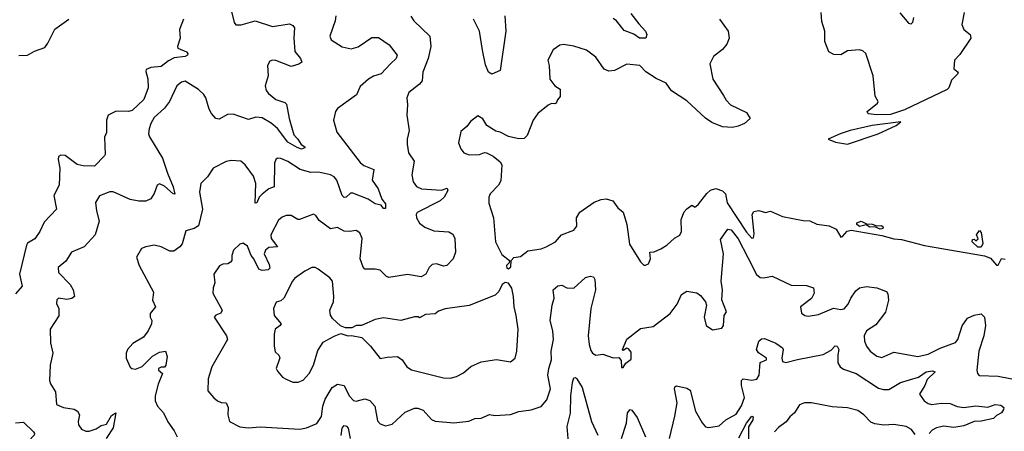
# Model space of a CAD drawing. Extents: x 2293139 to 2515392, y 824115 to 1006937.
# Tile 218 of 256: x 2345239 to 2350991, y 957988 to 960392. Entities that reach past the tile are written whole.
import ezdxf

# ---------------------------------------------------------------- set-up
doc = ezdxf.new("R2010")
doc.units = 0

msp = doc.modelspace()

# ---------------------------------------------------------------- linework, layer by layer
at = {"layer": '0CON10XD'}
for points in [[(2346471.4, 960455), (2346491.2, 960375), (2346502.3, 960362.3), (2346532.3, 960362.3), (2346615, 960385.4), (2346715, 960351.5), (2346815, 960367.1), (2346835, 960358), (2346844.2, 960345), (2346840.4, 960285), (2346846.3, 960206.3), (2346880, 960165), (2346886.2, 960145), (2346868.6, 960131.4), (2346825, 960119.6), (2346735, 960154.5), (2346715, 960156.4), (2346700.9, 960149.1), (2346686.4, 960125), (2346690, 960065), (2346673.6, 960005), (2346679.5, 959979.5), (2346691.9, 959961.9), (2346735, 959925.4), (2346788.2, 959908.2), (2346798.3, 959898.3), (2346812.3, 959815), (2346840, 959720), (2346864, 959695), (2346882.3, 959662.3), (2346905, 959650), (2346905, 959643.8), (2346885, 959636.7), (2346858.8, 959645), (2346805, 959677.5), (2346745, 959756.8), (2346708.5, 959788.5), (2346655, 959819.5), (2346618.1, 959821.9), (2346575, 959810), (2346485, 959840.9), (2346452.4, 959837.6), (2346405, 959811.4), (2346385.5, 959815.5), (2346358.6, 959845), (2346345, 959870), (2346326.7, 959935), (2346314.6, 959954.6), (2346282.9, 959985), (2346205, 960032.2), (2346185, 960026.7), (2346156.9, 960005), (2346113.8, 959915), (2346085.2, 959874.8), (2346025, 959820.6), (2346004.5, 959785), (2345995.5, 959755), (2345991.5, 959725), (2345997.2, 959707.2), (2346073.6, 959583.6), (2346101.5, 959495), (2346135.9, 959415.9), (2346145, 959373.3), (2346135, 959375.6), (2346085, 959418.9), (2346055, 959432.9), (2346042.5, 959425), (2346025, 959376.7), (2346005, 959346.7), (2345975, 959332), (2345935, 959331.4), (2345885, 959342.2), (2345785, 959387.5), (2345765, 959386.9), (2345705, 959363.8), (2345682.5, 959325), (2345686.9, 959275), (2345702.7, 959215), (2345679.5, 959135), (2345615, 959065.8), (2345542, 959035), (2345509.3, 958980.7), (2345463.8, 958945), (2345466.2, 958915), (2345534.2, 958845), (2345551.9, 958815), (2345558.6, 958775), (2345542.9, 958762.9), (2345515, 958757.9), (2345465, 958765.5), (2345455, 958756.7), (2345453.5, 958733.5), (2345468, 958705), (2345466.8, 958663.2), (2345416, 958585), (2345419.2, 958505), (2345431.5, 958445), (2345416.5, 958375), (2345413.8, 958285), (2345418.8, 958265), (2345447.9, 958217.9), (2345453.8, 958145), (2345495, 958127.1), (2345556.2, 958116.2), (2345575.8, 958105), (2345588.1, 958085), (2345580, 958045), (2345582, 958025), (2345600.7, 958000.7), (2345625, 957988.9), (2345645, 957988.9), (2345685, 958001.8), (2345715, 958021.3), (2345745, 958030), (2345775, 958080.8), (2345800, 958095), (2345785, 958008.9), (2345744.6, 957945)], [(2347086.4, 960415), (2347082.1, 960385), (2347051.4, 960295), (2347059.2, 960275), (2347123.2, 960233.2), (2347175, 960222.5), (2347216.1, 960233.9), (2347295, 960288.9), (2347335, 960288.1), (2347397.5, 960245), (2347443.8, 960185), (2347438, 960165), (2347404.3, 960135), (2347350.8, 960075), (2347305, 960062.9), (2347276, 960044), (2347228.3, 960001.7), (2347207, 959953), (2347095.8, 959874.2), (2347083.8, 959855), (2347072, 959805), (2347090.6, 959735), (2347227.5, 959557.5), (2347250.1, 959540.1), (2347307.5, 959517.5), (2347298.5, 959455), (2347332.1, 959405), (2347354.1, 959344.1), (2347375, 959317.5), (2347375, 959290), (2347365, 959290), (2347349.7, 959309.7), (2347315, 959316.7), (2347275, 959344.2), (2347185, 959378.5), (2347172, 959378), (2347145, 959355.5), (2347135, 959353.8), (2347122.3, 959365), (2347092, 959455), (2347075.2, 959475.2), (2347055, 959485.8), (2346985, 959500.8), (2346939.4, 959499.4), (2346876.7, 959516.7), (2346805, 959563.6), (2346765, 959581.8), (2346745, 959582.9), (2346734.5, 959575.5), (2346726.4, 959553.6), (2346724.5, 959415.5), (2346694.2, 959405), (2346655, 959373.6), (2346637.1, 959355), (2346625, 959321.9), (2346615, 959320), (2346617.9, 959435), (2346605, 959478.6), (2346555, 959544.4), (2346531.2, 959565), (2346475, 959570.6), (2346445, 959564.3), (2346370, 959525), (2346336.2, 959475), (2346296.7, 959435), (2346288.9, 959385), (2346306.9, 959285), (2346282.5, 959187.5), (2346257.6, 959172.4), (2346210.3, 959159.7), (2346187, 959083), (2346174.4, 959065.6), (2346139.5, 959040.5), (2346115, 959040.8), (2346065, 959065.8), (2346025, 959074.2), (2345975, 959066), (2345950, 959055), (2345921.2, 959005), (2345935.8, 958955.8), (2346020.3, 958800.3), (2346014.4, 958754.4), (2346032.9, 958715), (2346001.4, 958675), (2346000.8, 958655), (2346010.8, 958635), (2346009.2, 958615), (2345990, 958575), (2345961.7, 958538.3), (2345899.7, 958500.3), (2345868, 958465), (2345860, 958445), (2345860, 958415), (2345885, 958363.3), (2345894.3, 958354.3), (2345915, 958350.8), (2345955, 958365.7), (2346015, 958427.5), (2346055, 958450), (2346090, 958455), (2346101.2, 958425), (2346093.3, 958375), (2346085, 958363.3), (2346065, 958363.3), (2346050, 958355), (2346050, 958345), (2346073.3, 958325), (2346047.1, 958262.9), (2346030, 958195), (2346030, 958165), (2346044.2, 958134.2), (2346078.8, 958095), (2346105, 958043.8), (2346141.5, 957991.5), (2346158.1, 957955)], [(2347522.8, 960412.8), (2347541.9, 960385), (2347634.6, 960295), (2347640.6, 960235), (2347624.8, 960165.2), (2347592.9, 960085), (2347590, 960035), (2347574.4, 960015), (2347512.8, 959967.2), (2347499.4, 959935), (2347504.4, 959895), (2347500.5, 959835), (2347514.4, 959745), (2347502.5, 959695), (2347502, 959665), (2347509.2, 959615), (2347542.5, 959565), (2347529.4, 959485), (2347536.9, 959445), (2347557.7, 959417.7), (2347586.2, 959405), (2347703.8, 959396.2), (2347735, 959407.3), (2347740.8, 959395), (2347718.6, 959355), (2347695.6, 959335), (2347561.4, 959265), (2347555.7, 959255), (2347557.1, 959235), (2347575, 959204), (2347605, 959180), (2347658.3, 959158.3), (2347745, 959152.5), (2347769.7, 959139.7), (2347780.8, 959115), (2347784.5, 959035), (2347771.4, 958995), (2347734.5, 958955.5), (2347715, 958952.7), (2347674.6, 958965.4), (2347648, 958962), (2347630.6, 958945), (2347612.2, 958905), (2347585, 958890.7), (2347505, 958904.1), (2347395, 958886.7), (2347382.2, 958892.2), (2347345, 958929.2), (2347315, 958935.8), (2347255, 958935.8), (2347245, 958946.7), (2347227.8, 958995), (2347238.9, 959115), (2347225, 959147.5), (2347205, 959161.4), (2347165.5, 959154.5), (2347135, 959157.3), (2347095, 959177.5), (2347055, 959170.8), (2346988.3, 959218.3), (2346967.9, 959247.9), (2346955, 959256.2), (2346874.2, 959224.2), (2346864.4, 959224.4), (2346825, 959247.5), (2346795, 959247.5), (2346771.7, 959238.3), (2346749.8, 959220.2), (2346705.4, 959135), (2346708.5, 959115), (2346745.4, 959065), (2346695, 959062), (2346674.5, 959045.5), (2346666.6, 959025), (2346696.9, 958963.1), (2346699.4, 958940.6), (2346689.7, 958930.3), (2346655, 958926.2), (2346635, 958934.7), (2346607, 958995), (2346591.3, 959015), (2346569.8, 959069.8), (2346545, 959086.7), (2346525, 959080.6), (2346486.9, 959045), (2346477.5, 959015), (2346477.5, 958985), (2346470.6, 958975), (2346455, 958965.5), (2346425, 958964.2), (2346406.2, 958955), (2346372.9, 958905), (2346378.6, 958855), (2346368.6, 958825), (2346367.5, 958795), (2346422, 958695), (2346412.9, 958677.1), (2346385, 958666.9), (2346374.3, 958655), (2346447.3, 958545), (2346452.9, 958525), (2346361.9, 958365), (2346340, 958295), (2346338, 958225), (2346373, 958183), (2346395, 958166.2), (2346415, 958156.2), (2346445, 958153.3), (2346456.4, 958126.4), (2346455.4, 958085), (2346464, 958045), (2346524.4, 958014.4), (2346575, 958008.5), (2346644.5, 958014.5), (2346875, 958000.6), (2346915, 958007.5), (2346975, 958032.5), (2347002.8, 958075), (2347009.2, 958135), (2347022.9, 958175), (2347065, 958244.5), (2347095, 958262.9), (2347135, 958255.8), (2347163.8, 958195), (2347187.9, 958167.9), (2347205, 958163.9), (2347255, 958177.5), (2347285, 958167.1), (2347313.8, 958133.8), (2347328.8, 958048.8), (2347345, 958031.2), (2347375, 958019.2), (2347415, 958028.6), (2347490.9, 958099.1), (2347545, 958122.1), (2347565, 958122.5), (2347595, 958111.1), (2347645, 958056.9), (2347665, 958046.7), (2347775, 958037.3), (2347862.1, 958047.9), (2347897.5, 958062.5), (2347935.5, 958064.5), (2347983.5, 958086.5), (2348015, 958080), (2348105.8, 958085.8), (2348155, 958103.1), (2348227.6, 958112.4), (2348285, 958132.5), (2348319.1, 958170.9), (2348339.4, 958235), (2348324.7, 958315), (2348329.2, 958355), (2348344.7, 958405), (2348343.5, 958456.5), (2348357.8, 958525), (2348353.3, 958575), (2348337.1, 958635), (2348348.9, 958725), (2348361.9, 958765), (2348356, 958815), (2348382.6, 958837.4), (2348405, 958840.5), (2348435.9, 958825.9), (2348475, 958823.8), (2348545, 958885.5), (2348574.2, 958894.2), (2348590.8, 958890.8), (2348598.1, 958875), (2348602.9, 958815), (2348574.8, 958705), (2348560, 958545), (2348564.7, 958495), (2348575, 958460), (2348585, 958444.4), (2348605, 958432.9), (2348645, 958438.8), (2348705, 958417.5), (2348738.3, 958418.3), (2348751.7, 958401.7), (2348755, 958360), (2348765, 958360), (2348780, 958385), (2348811.2, 958408.8), (2348810.7, 958449.3), (2348795, 958470), (2348785, 958472.5), (2348765, 958460), (2348760, 958465), (2348785, 958526.7), (2348865, 958587.5), (2348939.3, 958600.7), (2349038, 958675), (2349079.7, 958730.3), (2349105, 958786.2), (2349135, 958806), (2349195, 958795.7), (2349215, 958781.2), (2349244.6, 958744.6), (2349250, 958725), (2349236.9, 958655), (2349248.8, 958605), (2349285, 958580), (2349340.5, 958589.5), (2349349.2, 958605), (2349354.2, 958665), (2349368, 958685), (2349340.6, 958755), (2349343.5, 958815), (2349336.1, 958865), (2349349.8, 959025), (2349331.7, 959108.3), (2349375, 959168), (2349395, 959165.4), (2349435, 959111.3), (2349492.1, 959002.1), (2349543.2, 958903.2), (2349565, 958886.5), (2349585, 958884.5), (2349635, 958894.4), (2349745, 958842.3), (2349835, 958839.4), (2349875.7, 958825.7), (2349879.2, 958795), (2349865, 958763.8), (2349800, 958715), (2349805, 958677.5), (2349825, 958664), (2349845, 958660), (2349905, 958670), (2349993.3, 958706.7), (2350035, 958700), (2350055, 958703.1), (2350078.7, 958731.3), (2350093.3, 958765), (2350122.4, 958807.6), (2350145, 958826.7), (2350185, 958832.7), (2350245, 958826.3), (2350302.5, 958805), (2350310.9, 958790.9), (2350313.2, 958753.2), (2350296.7, 958683.3), (2350240, 958610), (2350185.5, 958575), (2350172.7, 958545), (2350173.8, 958515), (2350185.3, 958485.3), (2350206.4, 958456.4), (2350245, 958427.5)], [(2348072.9, 960415), (2348078.9, 960325), (2348046, 960095), (2347996.1, 960073.9), (2347978, 960085), (2347959.3, 960129.3), (2347941.8, 960215), (2347924.1, 960325), (2347888.9, 960395)], [(2348809, 960429), (2348855, 960367.1), (2348893.8, 960325), (2348902.5, 960305), (2348895.9, 960284.1), (2348860, 960285), (2348827.1, 960307.1), (2348769.3, 960329.3), (2348724.5, 960385), (2348705, 960398.8)], [(2350755.6, 960435), (2350741.9, 960365), (2350754.2, 960335), (2350791.4, 960305), (2350795.7, 960285), (2350731.5, 960188.5), (2350700, 960155), (2350696, 960106), (2350720, 960085), (2350716.3, 960073.7), (2350681.9, 960038.1), (2350665.7, 959995), (2350656, 959985), (2350407.6, 959865), (2350325, 959838.9), (2350245, 959836.8), (2350195, 959843.1), (2350190, 959855), (2350250, 959905), (2350253.8, 959915), (2350235.5, 959945.5), (2350224.6, 960064.6), (2350181.2, 960195), (2350165, 960210), (2350145, 960216.7), (2350075, 960210.6), (2350035, 960186), (2349995, 960189.2), (2349965, 960204), (2349942.2, 960265), (2349942.2, 960325), (2349925, 960382.5), (2349920.5, 960435)], [(2350460.8, 960405), (2350453.3, 960375), (2350445, 960366.7), (2350435, 960370), (2350381.5, 960431.5)], [(2346195.3, 960395), (2346172.2, 960335), (2346176.7, 960285), (2346160, 960235), (2346162.5, 960225), (2346214.1, 960204.1), (2346221.5, 960195), (2346219.5, 960185), (2346205, 960177.6), (2346140.8, 960169.2), (2346107.7, 960152.3), (2346065, 960118.9), (2346005, 960113.3), (2345978.1, 960101.9), (2345975, 960090), (2345986.7, 960046.7), (2345990.3, 959995), (2345963.1, 959926.9), (2345895, 959861.2), (2345875, 959856.2), (2345802.7, 959857.3), (2345756.4, 959833.6), (2345745.5, 959805), (2345745.9, 959734.1), (2345733.8, 959705), (2345737.5, 959605), (2345733.3, 959596.7), (2345675, 959537.1), (2345608.9, 959538.9), (2345575, 959546.4), (2345505, 959598), (2345479.3, 959600.7), (2345466.4, 959593.6), (2345463.6, 959576.4), (2345474.2, 959525), (2345470, 959425), (2345439.2, 959365), (2345454, 959285), (2345381.1, 959208.9), (2345356.1, 959155), (2345327.7, 959112.3), (2345285, 959086.7), (2345278.2, 959075), (2345238.5, 958905), (2345252.9, 958835), (2345215, 958790)], [(2345233.6, 960183.6), (2345285, 960185.4), (2345325, 960208.9), (2345385, 960230), (2345404, 960255), (2345445, 960336.2), (2345526, 960395)], [(2349326, 960395), (2349376.9, 960325), (2349382.9, 960285), (2349370.3, 960249.7), (2349345, 960218), (2349292.5, 960177.5), (2349271.2, 960135), (2349288.6, 960045), (2349350.3, 959950.3)], [(2349350.3, 959950.3), (2349365, 959921.2), (2349391.2, 959895), (2349485, 959850), (2349506.7, 959815), (2349473.3, 959785), (2349435, 959770), (2349402.7, 959762.7), (2349345, 959766), (2349282.3, 959792.3), (2349245, 959816.7), (2349135, 959918), (2349046.6, 959976.6), (2349015, 960021.9), (2348957.8, 960047.8), (2348897.3, 960087.3), (2348861.2, 960125), (2348785, 960132.5), (2348714.4, 960095.6), (2348680.9, 960090.9), (2348652.5, 960102.5), (2348605, 960173.8), (2348550, 960215), (2348475, 960237.1), (2348415, 960247.1), (2348395, 960243.8), (2348354.3, 960215.7), (2348323.3, 960155), (2348332, 960125), (2348336.2, 960045), (2348365, 960006.7), (2348396, 959986), (2348396.4, 959943.6), (2348380, 959925), (2348372.5, 959905), (2348365, 959900), (2348345, 959902.5), (2348326.4, 959893.6), (2348265, 959843.8), (2348237.5, 959805), (2348204.2, 959715.8), (2348185, 959697.5), (2348155, 959696.9), (2348095, 959710), (2348045, 959735.6), (2348020.9, 959740.9), (2347966.7, 959775), (2347945, 959813.8), (2347915, 959831.2), (2347872.3, 959797.7), (2347851.7, 959768.3), (2347815, 959740), (2347802.3, 959672.3), (2347815, 959637.5), (2347833.6, 959613.6), (2347865, 959603.3), (2347925, 959603.8), (2347953.9, 959616.1), (2347965, 959613.8), (2348005, 959595.8), (2348045, 959562.5), (2348054.4, 959545), (2348050, 959450), (2348036.2, 959425), (2347986.2, 959375), (2347980, 959355), (2347980.3, 959320.3), (2348005.7, 959235), (2348018, 959095), (2348055, 959020), (2348100, 958985), (2348098.3, 958971.7), (2348083, 958957), (2348085, 958940), (2348095, 958937.5), (2348108.3, 958948.3), (2348110, 958985), (2348125, 959002.5), (2348165, 959008), (2348207.7, 959042.3), (2348285, 959054.3), (2348313.3, 959065), (2348368.8, 959095), (2348403.3, 959135), (2348475, 959162.5), (2348494.1, 959185.9), (2348491.9, 959235), (2348511.2, 959268.8), (2348594.7, 959325.3), (2348635, 959341.5), (2348665, 959345.6), (2348703.4, 959333.4), (2348733, 959293), (2348765, 959267.5), (2348785.5, 959195.5), (2348801.3, 959081.3), (2348865, 958977.5), (2348885, 958957.5), (2348895, 958957.5), (2348913, 958967), (2348923.3, 958995), (2348920, 959035), (2348945, 959036.7), (2348985, 959054), (2349018.8, 959075), (2349063.2, 959116.8), (2349095.6, 959134.4), (2349105.6, 959155), (2349101.9, 959225), (2349120.7, 959269.3), (2349135, 959288), (2349165, 959308.8), (2349185, 959297.5), (2349188.8, 959301.2), (2349205, 959314.2), (2349252.4, 959377.6), (2349274.2, 959395.8), (2349305, 959406.1), (2349345, 959392.9), (2349361.6, 959375), (2349372.4, 959322.4), (2349485, 959150.8), (2349515, 959115.7), (2349525, 959118), (2349528.9, 959141.1), (2349516.7, 959255), (2349528.3, 959271.7), (2349557.4, 959277.4), (2349595, 959265.9), (2349625, 959273.8), (2349695, 959243.3), (2349815, 959218.5), (2349855, 959216.4), (2349895, 959198.5), (2349967.8, 959187.8), (2350007.7, 959167.7), (2350035, 959122.5), (2350045, 959125.8), (2350073.5, 959156.5), (2350095, 959162.2), (2350275, 959131.7), (2350345, 959112.5), (2350390.9, 959109.1), (2350524.1, 959074.1), (2350875, 959013), (2350908.9, 958998.9), (2350945, 958958.1), (2350955, 958958), (2350973.2, 958996.8), (2350995, 958993.1)], [(2350075, 959664.3), (2350252.9, 959725), (2350358.6, 959775), (2350386.7, 959795), (2350218.8, 959775), (2350090.8, 959745), (2350032, 959725), (2349962.5, 959695), (2350005, 959676.2), (2350075, 959664.3)], [(2350265, 959168.1), (2350235, 959182), (2350205, 959179.4), (2350184.2, 959194.2), (2350145, 959183.6), (2350129.5, 959195), (2350129.4, 959205), (2350155, 959214.5), (2350185, 959200), (2350218.3, 959198.3), (2350245, 959188.8), (2350270.3, 959190.3), (2350281.2, 959185), (2350282, 959175), (2350275, 959170.6), (2350265, 959168.1)], [(2350855, 959064), (2350835, 959064), (2350802.5, 959095), (2350805, 959107.5), (2350815, 959110), (2350825, 959100), (2350838.3, 959111.7), (2350827.5, 959135), (2350845, 959160), (2350855, 959150), (2350866, 959085), (2350855, 959064)], [(2346865, 958274.4), (2346895, 958285.7), (2346930, 958325), (2346954.4, 958375), (2346981.1, 958458.9), (2347011.1, 958508.9), (2347075, 958544.4), (2347115, 958558.8), (2347155, 958546), (2347177.3, 958547.3), (2347237.5, 958535), (2347287.5, 958485), (2347345, 958412.5), (2347385, 958421.2), (2347445, 958424.2), (2347473.8, 958405), (2347500, 958365), (2347527.8, 958347.8), (2347715, 958300), (2347755, 958297.8), (2347791.2, 958308.8), (2347830.6, 958329.4), (2347875, 958365.6), (2347935, 958393.3), (2348025, 958407.5), (2348105, 958394), (2348134.1, 958415.9), (2348143.4, 958456.6), (2348150.6, 958585), (2348139.4, 958665), (2348126.5, 958715), (2348124.4, 958775), (2348114.1, 958824.1), (2348095, 958853.3), (2348075, 958857.5), (2348057.5, 958845), (2348037.5, 958805), (2348016.1, 958783.9), (2347865, 958722.5), (2347725, 958703.8), (2347685, 958690), (2347665, 958673.8), (2347610.3, 958669.7), (2347575, 958650), (2347566.7, 958656.7), (2347545, 958656), (2347465, 958634.3), (2347365, 958650), (2347315, 958640), (2347235, 958606), (2347205, 958605.7), (2347178.3, 958591.7), (2347142.3, 958592.3), (2347113.3, 958603.3), (2347066.7, 958646.7), (2347055.3, 958665.3), (2347051.1, 958695), (2347071.2, 958745), (2347074.6, 958775), (2347065.6, 958865), (2347050.8, 958885), (2346982.5, 958935), (2346965, 958943.8), (2346945, 958944), (2346905, 958924), (2346845, 958881.2), (2346832, 958865), (2346781.2, 958765), (2346765, 958750), (2346737, 958743), (2346720.8, 958705), (2346725.6, 958665), (2346766.7, 958615), (2346761.2, 958605), (2346732, 958585), (2346726, 958555), (2346725.7, 958485), (2346732.1, 958452.1), (2346752.5, 958432.5), (2346757.5, 958417.5), (2346738, 958355), (2346745, 958340), (2346774.5, 958304.5), (2346795, 958292), (2346835, 958275.8), (2346865, 958274.4)], [(2350245, 958427.5), (2350275, 958418.6), (2350345, 958449.5), (2350485, 958424.7), (2350545, 958437.5), (2350615, 958474.1), (2350705, 958507.1), (2350719.6, 958525), (2350745.3, 958604.7), (2350775, 958648), (2350813.8, 958666.2), (2350855, 958673.5), (2350874.6, 958654.6), (2350881.1, 958605), (2350870.8, 958545), (2350841.6, 958455), (2350830.8, 958345), (2350834.6, 958324.6), (2350844.6, 958314.6), (2350955, 958309.5), (2351085, 958285.3)], [(2349033.9, 957945), (2349065, 958076), (2349078.7, 958155), (2349063.1, 958235), (2349065, 958246.7), (2349075, 958252.5), (2349135, 958240), (2349155, 958227.5), (2349186.7, 958105), (2349225, 958037.1), (2349245, 958014.3), (2349265, 958010.6), (2349325, 958020), (2349364.4, 958055), (2349425, 958088.2), (2349455, 958136.9), (2349471.9, 958185), (2349455.5, 958254.5), (2349456, 958285), (2349465.9, 958294.1), (2349515, 958286.5), (2349545, 958293.1), (2349558, 958315), (2349565, 958390), (2349601.4, 958405), (2349601.4, 958415), (2349555, 958446.6), (2349542.3, 958465), (2349556.1, 958513.9), (2349571.3, 958528.7), (2349589.8, 958529.8), (2349655, 958503.3), (2349695.3, 958475), (2349699.3, 958465), (2349690.8, 958415), (2349694.6, 958394.6), (2349715, 958390), (2349782.9, 958407.1), (2349933.3, 958436.7), (2349978.7, 958461.3), (2350003.3, 958486.7), (2350015, 958485.6), (2350024.6, 958465), (2350017.1, 958435), (2350017.6, 958387.6), (2350030.8, 958365), (2350050.4, 958350.4), (2350125, 958324.6), (2350255, 958239.4), (2350285, 958231.8), (2350315, 958232.3), (2350385, 958273.3), (2350490, 958305), (2350535, 958335.5), (2350571.4, 958341.4), (2350586.2, 958335), (2350539.3, 958290.7), (2350525.4, 958255), (2350494.6, 958205), (2350523.3, 958165), (2350545, 958150.3), (2350565, 958145.3), (2350623.1, 958153.1), (2350675, 958149.7), (2350715, 958132.7), (2350755, 958126.8), (2350825, 958136.8), (2350895, 958128.6), (2350937.5, 958145), (2350970.5, 958140.5), (2350987, 958127), (2350985.5, 958114.5), (2350974.4, 958095.6), (2350945, 958080), (2350927.8, 958062.2), (2350855, 958046.9), (2350815, 958046), (2350755, 958019.1), (2350695, 958011), (2350635, 958017), (2350595, 958007.8), (2350570, 957995), (2350551.1, 957975)], [(2348448, 957875), (2348437.5, 958015), (2348455.6, 958094.4), (2348457.8, 958195), (2348467.5, 958272.5), (2348475, 958300), (2348485, 958302.5), (2348492.5, 958295), (2348525, 958243.8), (2348578.2, 958045), (2348615.5, 957965)], [(2348753.5, 957945), (2348784.1, 958035), (2348789.8, 958095), (2348805, 958114.4), (2348815, 958111.9), (2348845, 958069.2), (2348894.6, 957955)], [(2350469.7, 957969.7), (2350448.8, 957998.8), (2350418, 958015), (2350345, 958026.6), (2350286.3, 958023.7), (2350235, 958030.6), (2350211.6, 958041.6), (2350170.3, 958085), (2350135, 958109.4), (2350075, 958125.6), (2349985, 958130.1), (2349865, 958154.4), (2349823.8, 958155), (2349795, 958143.1), (2349764.3, 958095.7), (2349736.9, 958073.1), (2349717.1, 958042.9), (2349670.5, 958009.5), (2349647.8, 957985)], [(2349440.5, 957949.5), (2349484.5, 958035), (2349516, 958076), (2349523, 958073), (2349522, 958055), (2349496.1, 958013.9), (2349495.9, 957825)], [(2345215, 958038.1), (2345261.4, 958041.4), (2345320, 957985), (2345325.5, 957975), (2345322.9, 957965), (2345304.3, 957945), (2345295.7, 957915), (2345305.7, 957885), (2345333.3, 957863.3), (2345404, 957835), (2345445, 957797.5), (2345433.8, 957735), (2345436.1, 957716.1), (2345445, 957703.3), (2345485, 957690), (2345498.8, 957675), (2345492.5, 957665), (2345474, 957656), (2345425, 957586.7), (2345375, 957558.6), (2345340.8, 957575), (2345295, 957628.9), (2345255, 957640), (2345225, 957631.9)], [(2347115.9, 957964.1), (2347123.2, 958006.8), (2347135, 958022.2), (2347148.1, 958018.1), (2347156.9, 958006.9), (2347168.9, 957945)]]:
    msp.add_lwpolyline(points, dxfattribs=at)

doc.saveas('drawing.dxf')
